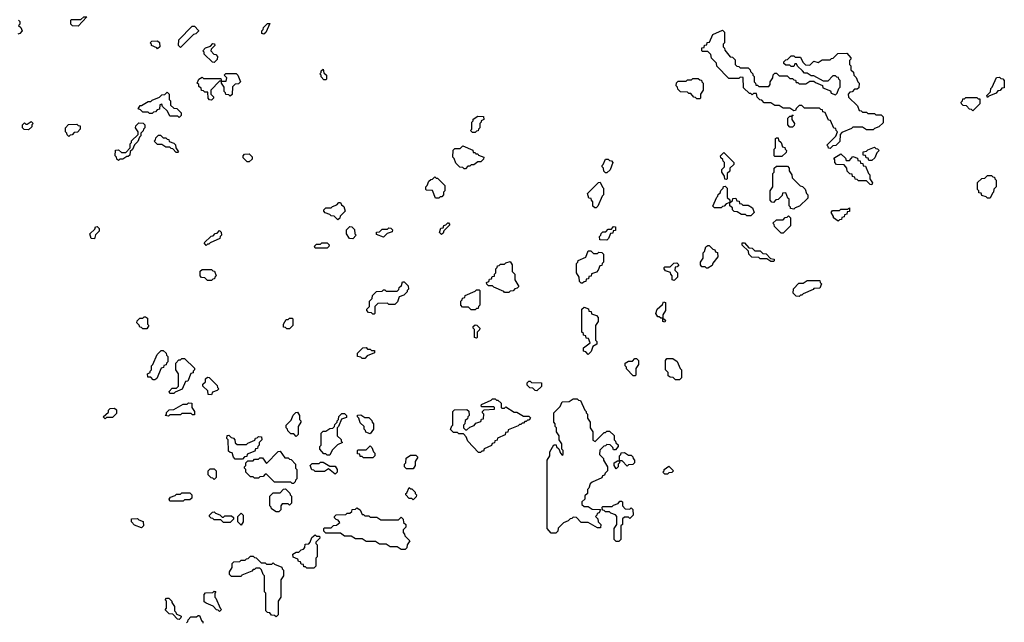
# Model space of a CAD drawing. Extents: x 2886962 to 3052311, y 540590 to 918621.
# Tile 55 of 164: x 2914499 to 2921820, y 775859 to 780338. Entities that reach past the tile are written whole.
import ezdxf

# ---------------------------------------------------------------- set-up
doc = ezdxf.new("R2010")
doc.units = 0

msp = doc.modelspace()

# ---------------------------------------------------------------- linework, layer by layer
at = {"layer": '0CON20XD'}
for points in [[(2914490, 780335), (2914500, 780325), (2914500, 780305), (2914490, 780295), (2914508.3, 780278.3), (2914517.5, 780255), (2914500, 780235), (2914485, 780230)], [(2914935, 780290), (2914891.7, 780291.7), (2914880, 780305), (2914880, 780335), (2914885, 780340), (2914955, 780340), (2914975, 780360), (2914998.3, 780358.3), (2914935, 780290)], [(2915695, 780130), (2915680, 780145), (2915681.7, 780188.3), (2915781.7, 780288.3), (2915798.3, 780288.3), (2915828.3, 780258.3), (2915828.3, 780251.7), (2915808.3, 780231.7), (2915791.7, 780228.3), (2915695, 780130)], [(2916315, 780230), (2916300, 780235), (2916300, 780255), (2916310, 780265), (2916311.7, 780278.3), (2916341.7, 780308.3), (2916358.3, 780308.3), (2916328.3, 780241.7), (2916315, 780230)], [(2920525, 779380), (2920511.7, 779381.7), (2920510, 779395), (2920500, 779405), (2920568.3, 779471.7), (2920580, 779505), (2920570, 779515), (2920568.3, 779528.3), (2920551.7, 779531.7), (2920528.3, 779588.3), (2920511.7, 779591.7), (2920488.3, 779648.3), (2920471.7, 779651.7), (2920468.3, 779668.3), (2920455, 779670), (2920445, 779680), (2920335, 779680), (2920315, 779700), (2920295, 779700), (2920271.7, 779678.3), (2920268.3, 779661.7), (2920255, 779660), (2920225, 779680), (2920175, 779680), (2920145, 779700), (2920115, 779700), (2920085, 779720), (2920035, 779720), (2920018.3, 779738.3), (2920001.7, 779741.7), (2919981.7, 779761.7), (2919978.3, 779788.3), (2919955, 779790), (2919945, 779780), (2919935, 779790), (2919925, 779790), (2919881.7, 779831.7), (2919878.3, 779908.3), (2919855, 779910), (2919845, 779900), (2919771.7, 779901.7), (2919681.7, 779991.7), (2919680, 780015), (2919641.7, 780051.7), (2919638.3, 780078.3), (2919615, 780100), (2919575, 780100), (2919570, 780105), (2919571.7, 780128.3), (2919588.3, 780131.7), (2919591.7, 780148.3), (2919608.3, 780151.7), (2919611.7, 780168.3), (2919628.3, 780171.7), (2919651.7, 780228.3), (2919725, 780260), (2919740, 780245), (2919740, 780165), (2919730, 780155), (2919730, 780135), (2919740, 780125), (2919741.7, 780111.7), (2919781.7, 780061.7), (2919798.3, 780058.3), (2919818.3, 780038.3), (2919820, 780005), (2919831.7, 779991.7), (2919845, 779990), (2919855, 779980), (2919915, 779980), (2919930, 779965), (2919931.7, 779951.7), (2919950, 779935), (2919950, 779925), (2919960, 779915), (2919960, 779875), (2919970, 779865), (2919971.7, 779851.7), (2919985, 779850), (2919995, 779840), (2920068.3, 779841.7), (2920080, 779855), (2920080, 779875), (2920100, 779905), (2920101.7, 779928.3), (2920115, 779940), (2920125, 779940), (2920145, 779920), (2920205, 779920), (2920225, 779900), (2920245, 779900), (2920255, 779890), (2920268.3, 779888.3), (2920271.7, 779871.7), (2920285, 779870), (2920295, 779860), (2920345, 779860), (2920375, 779880), (2920405, 779880), (2920415, 779870), (2920468.3, 779848.3), (2920471.7, 779831.7), (2920528.3, 779808.3), (2920531.7, 779791.7), (2920565, 779780), (2920578.3, 779791.7), (2920590, 779825), (2920600, 779835), (2920600, 779885), (2920590, 779895), (2920588.3, 779908.3), (2920575, 779910), (2920565, 779920), (2920545, 779920), (2920508.3, 779881.7), (2920475, 779880), (2920405, 779920), (2920385, 779920), (2920355, 779940), (2920335, 779940), (2920318.3, 779958.3), (2920281.7, 779991.7), (2920275, 780010), (2920261.7, 780008.3), (2920255, 779990), (2920235, 779990), (2920225, 780000), (2920195, 780000), (2920181.7, 780011.7), (2920180, 780025), (2920195, 780040), (2920208.3, 780041.7), (2920235, 780070), (2920255, 780070), (2920265, 780060), (2920305, 780060), (2920321.7, 780021.7), (2920341.7, 780001.7), (2920375, 780000), (2920405, 780030), (2920435, 780020), (2920465, 780040), (2920525, 780040), (2920535, 780050), (2920548.3, 780051.7), (2920583, 780087), (2920648.3, 780088.3), (2920680, 780055), (2920680, 780045), (2920670, 780035), (2920670, 780005), (2920680, 779995), (2920680, 779965), (2920698.3, 779948.3), (2920700, 779925), (2920718.3, 779908.3), (2920730, 779875), (2920740, 779865), (2920738.3, 779831.7), (2920725, 779820), (2920705, 779820), (2920688.3, 779801.7), (2920671.7, 779798.3), (2920660, 779785), (2920661.7, 779761.7), (2920728.3, 779698.3), (2920741.7, 779661.7), (2920755, 779660), (2920765, 779650), (2920795, 779650), (2920805, 779640), (2920855, 779640), (2920865, 779630), (2920905, 779630), (2920920, 779615), (2920918.3, 779571.7), (2920888.3, 779541.7), (2920855, 779530), (2920845, 779520), (2920795, 779520), (2920765, 779540), (2920695, 779540), (2920685, 779530), (2920611.7, 779498.3), (2920600, 779485), (2920598.3, 779431.7), (2920568.3, 779401.7), (2920545, 779400), (2920525, 779380)], [(2915525, 780120), (2915518.3, 780128.3), (2915480, 780145), (2915480, 780155), (2915470, 780165), (2915481.7, 780178.3), (2915525, 780180), (2915538.3, 780168.3), (2915540, 780135), (2915525, 780120)], [(2915945, 780020), (2915931.7, 780021.7), (2915871.7, 780081.7), (2915870, 780095), (2915860, 780105), (2915881.7, 780128.3), (2915918.3, 780141.7), (2915935, 780160), (2915948.3, 780158.3), (2915950, 780145), (2915921.7, 780118.3), (2915920, 780105), (2915941.7, 780081.7), (2915958.3, 780078.3), (2915970, 780065), (2915968.3, 780041.7), (2915945, 780020)], [(2916775, 779890), (2916761.7, 779891.7), (2916741.7, 779911.7), (2916740, 779925), (2916730, 779935), (2916740, 779945), (2916741.7, 779958.3), (2916755, 779970), (2916761.7, 779941.7), (2916780, 779925), (2916780, 779895), (2916775, 779890)], [(2915925, 779740), (2915911.7, 779741.7), (2915900, 779755), (2915898.3, 779798.3), (2915875, 779800), (2915865, 779810), (2915851.7, 779811.7), (2915848.3, 779828.3), (2915831.7, 779841.7), (2915830, 779855), (2915820, 779865), (2915830, 779895), (2915855, 779910), (2915865, 779900), (2915995, 779900), (2916000, 779880), (2916035, 779880), (2916040, 779905), (2916020, 779925), (2916031.7, 779938.3), (2916108.3, 779938.3), (2916120, 779925), (2916140, 779875), (2916125, 779860), (2916101.7, 779858.3), (2916081.7, 779838.3), (2916078.3, 779781.7), (2916065, 779770), (2916055, 779780), (2916031.7, 779781.7), (2916030, 779795), (2916020, 779805), (2916020, 779835), (2916000, 779865), (2916000, 779880), (2915985, 779880), (2915920, 779815), (2915920, 779785), (2915940, 779765), (2915940, 779755), (2915925, 779740)], [(2919555, 779750), (2919535, 779750), (2919525, 779760), (2919511.7, 779761.7), (2919488.3, 779788.3), (2919475, 779790), (2919465, 779800), (2919411.7, 779801.7), (2919391.7, 779821.7), (2919390, 779835), (2919380, 779845), (2919381.7, 779868.3), (2919395, 779880), (2919455, 779880), (2919465, 779890), (2919495, 779890), (2919505, 779900), (2919545, 779900), (2919555, 779890), (2919568.3, 779888.3), (2919570, 779875), (2919580, 779865), (2919580, 779815), (2919560, 779785), (2919560, 779755), (2919555, 779750)], [(2921695, 779760), (2921690, 779775), (2921718.3, 779801.7), (2921720, 779825), (2921730, 779835), (2921761.7, 779908.3), (2921785, 779910), (2921795, 779900), (2921808.3, 779898.3), (2921820, 779885), (2921818.3, 779831.7), (2921801.7, 779828.3), (2921788.3, 779811.7), (2921771.7, 779808.3), (2921758.3, 779791.7), (2921705, 779770), (2921695, 779760)], [(2915685, 779610), (2915675, 779620), (2915615, 779620), (2915598.3, 779658.3), (2915561.7, 779691.7), (2915555, 779710), (2915540, 779705), (2915538.3, 779671.7), (2915521.7, 779668.3), (2915508.3, 779651.7), (2915495, 779650), (2915485, 779640), (2915465, 779640), (2915455, 779650), (2915415, 779650), (2915398.3, 779668.3), (2915380, 779675), (2915395, 779700), (2915405, 779700), (2915455, 779730), (2915475, 779730), (2915485, 779740), (2915538.3, 779761.7), (2915555, 779780), (2915578.3, 779781.7), (2915595, 779800), (2915610, 779785), (2915610, 779745), (2915620, 779735), (2915621.7, 779701.7), (2915645, 779680), (2915668.3, 779678.3), (2915700, 779645), (2915700, 779625), (2915685, 779610)], [(2921585, 779660), (2921575, 779670), (2921561.7, 779671.7), (2921538.3, 779698.3), (2921515, 779700), (2921501.7, 779711.7), (2921500, 779725), (2921510, 779735), (2921511.7, 779748.3), (2921525, 779750), (2921535, 779760), (2921615, 779760), (2921625, 779750), (2921638.3, 779748.3), (2921638.3, 779711.7), (2921585, 779660)], [(2917885, 779500), (2917865, 779500), (2917850, 779515), (2917860, 779525), (2917860, 779575), (2917870, 779585), (2917871.7, 779598.3), (2917905, 779620), (2917948.3, 779618.3), (2917950, 779595), (2917930, 779585), (2917930, 779575), (2917920, 779565), (2917920, 779535), (2917910, 779525), (2917908.3, 779511.7), (2917895, 779510), (2917885, 779500)], [(2920245, 779540), (2920225, 779540), (2920210, 779555), (2920210, 779605), (2920225, 779620), (2920240, 779620), (2920245, 779630), (2920250, 779625), (2920240, 779620), (2920240, 779595), (2920260, 779565), (2920258.3, 779551.7), (2920245, 779540)], [(2914565, 779520), (2914531.7, 779521.7), (2914520, 779535), (2914520, 779555), (2914535, 779570), (2914545, 779560), (2914555, 779560), (2914585, 779580), (2914600, 779565), (2914590, 779555), (2914588.3, 779541.7), (2914565, 779520)], [(2914865, 779470), (2914851.7, 779481.7), (2914850, 779495), (2914840, 779505), (2914840, 779535), (2914861.7, 779558.3), (2914925, 779560), (2914935, 779550), (2914948.3, 779548.3), (2914950, 779525), (2914928.3, 779501.7), (2914905, 779500), (2914888.3, 779481.7), (2914875, 779480), (2914865, 779470)], [(2915235, 779290), (2915221.7, 779301.7), (2915220, 779315), (2915210, 779325), (2915211.7, 779368.3), (2915235, 779370), (2915255, 779350), (2915288.3, 779351.7), (2915320, 779385), (2915320, 779415), (2915330, 779425), (2915331.7, 779438.3), (2915380, 779485), (2915380, 779505), (2915360, 779535), (2915361.7, 779548.3), (2915385, 779570), (2915418.3, 779568.3), (2915430, 779555), (2915430, 779535), (2915420, 779525), (2915418.3, 779511.7), (2915400, 779495), (2915400, 779475), (2915390, 779465), (2915378.3, 779431.7), (2915351.7, 779408.3), (2915338.3, 779371.7), (2915321.7, 779358.3), (2915318.3, 779331.7), (2915305, 779320), (2915295, 779320), (2915265, 779300), (2915245, 779300), (2915235, 779290)], [(2915675, 779350), (2915661.7, 779351.7), (2915638.3, 779378.3), (2915625, 779380), (2915615, 779390), (2915585, 779390), (2915555, 779410), (2915525, 779410), (2915500, 779435), (2915510, 779445), (2915511.7, 779458.3), (2915531.7, 779478.3), (2915545, 779480), (2915565, 779460), (2915585, 779460), (2915595, 779450), (2915608.3, 779448.3), (2915611.7, 779431.7), (2915645, 779420), (2915658.3, 779408.3), (2915660, 779385), (2915680, 779355), (2915675, 779350)], [(2920165, 779320), (2920115, 779320), (2920110, 779325), (2920110, 779375), (2920120, 779385), (2920120, 779455), (2920125, 779460), (2920138.3, 779458.3), (2920141.7, 779441.7), (2920160, 779425), (2920171.7, 779391.7), (2920188.3, 779388.3), (2920190, 779375), (2920200, 779365), (2920198.3, 779351.7), (2920165, 779320)], [(2917815, 779230), (2917805, 779230), (2917795, 779240), (2917771.7, 779241.7), (2917741.7, 779271.7), (2917730, 779305), (2917720, 779315), (2917721.7, 779368.3), (2917735, 779380), (2917775, 779380), (2917795, 779400), (2917868.3, 779368.3), (2917871.7, 779351.7), (2917885, 779350), (2917891.7, 779341.7), (2917905, 779340), (2917911.7, 779331.7), (2917950, 779315), (2917948.3, 779301.7), (2917928.3, 779281.7), (2917905, 779280), (2917875, 779260), (2917855, 779260), (2917845, 779250), (2917831.7, 779248.3), (2917815, 779230)], [(2920835, 779290), (2920811.7, 779291.7), (2920808.3, 779308.3), (2920791.7, 779311.7), (2920788.3, 779328.3), (2920771.7, 779331.7), (2920770, 779355), (2920795, 779360), (2920805, 779370), (2920855, 779390), (2920865, 779380), (2920878.3, 779378.3), (2920890, 779365), (2920871.7, 779348.3), (2920858.3, 779311.7), (2920835, 779290)], [(2916205, 779280), (2916191.7, 779281.7), (2916161.7, 779311.7), (2916160, 779325), (2916171.7, 779338.3), (2916205, 779340), (2916228.3, 779318.3), (2916228.3, 779301.7), (2916205, 779280)], [(2918865, 779200), (2918855, 779200), (2918841.7, 779211.7), (2918840, 779235), (2918830, 779245), (2918830, 779255), (2918838.3, 779261.7), (2918855, 779300), (2918875, 779300), (2918885, 779290), (2918898.3, 779288.3), (2918910, 779275), (2918888.3, 779221.7), (2918865, 779200)], [(2919755, 779150), (2919741.7, 779151.7), (2919740, 779175), (2919720, 779205), (2919720, 779225), (2919740, 779245), (2919740, 779275), (2919730, 779285), (2919728.3, 779298.3), (2919711.7, 779311.7), (2919710, 779325), (2919735, 779350), (2919810, 779275), (2919808.3, 779261.7), (2919780, 779235), (2919778.3, 779211.7), (2919760, 779195), (2919760, 779155), (2919755, 779150)], [(2920835, 779110), (2920821.7, 779111.7), (2920795, 779140), (2920735, 779140), (2920725, 779150), (2920711.7, 779151.7), (2920708.3, 779168.3), (2920691.7, 779171.7), (2920688.3, 779188.3), (2920671.7, 779191.7), (2920651.7, 779211.7), (2920650, 779235), (2920628.3, 779258.3), (2920571.7, 779261.7), (2920560, 779275), (2920560, 779295), (2920551.7, 779308.3), (2920605, 779340), (2920638.3, 779308.3), (2920645, 779290), (2920668.3, 779291.7), (2920695, 779320), (2920728.3, 779308.3), (2920731.7, 779291.7), (2920748.3, 779288.3), (2920751.7, 779271.7), (2920768.3, 779268.3), (2920771.7, 779251.7), (2920788.3, 779248.3), (2920810, 779195), (2920820, 779185), (2920820, 779155), (2920840, 779125), (2920835, 779110)], [(2920255, 778930), (2920230, 778935), (2920230, 778945), (2920220, 778955), (2920220, 779005), (2920211.7, 779011.7), (2920195, 779050), (2920171.7, 779048.3), (2920168.3, 779031.7), (2920138.3, 779001.7), (2920121.7, 778998.3), (2920105, 778980), (2920091.7, 778981.7), (2920080, 778995), (2920080, 779065), (2920100, 779095), (2920100, 779195), (2920110, 779205), (2920110, 779235), (2920125, 779250), (2920208.3, 779248.3), (2920220, 779235), (2920220, 779215), (2920240, 779185), (2920241.7, 779161.7), (2920301.7, 779101.7), (2920318.3, 779098.3), (2920338.3, 779078.3), (2920350, 779045), (2920360, 779035), (2920358.3, 779011.7), (2920298.3, 778951.7), (2920265, 778940), (2920255, 778930)], [(2917615, 779010), (2917591.7, 779011.7), (2917568.3, 779068.3), (2917525, 779070), (2917520, 779075), (2917520, 779095), (2917530, 779105), (2917541.7, 779138.3), (2917555, 779150), (2917568.3, 779151.7), (2917585, 779170), (2917595, 779160), (2917605, 779160), (2917660, 779105), (2917660, 779065), (2917650, 779055), (2917650, 779035), (2917638.3, 779021.7), (2917625, 779020), (2917615, 779010)], [(2921715, 779010), (2921695, 779010), (2921685, 779020), (2921651.7, 779031.7), (2921648.3, 779048.3), (2921631.7, 779051.7), (2921630, 779065), (2921620, 779075), (2921621.7, 779128.3), (2921651.7, 779158.3), (2921675, 779160), (2921695, 779180), (2921725, 779180), (2921735, 779170), (2921748.3, 779168.3), (2921750, 779155), (2921760, 779145), (2921760, 779095), (2921741.7, 779078.3), (2921740, 779055), (2921731.7, 779048.3), (2921715, 779010)], [(2918785, 778940), (2918775, 778940), (2918761.7, 778951.7), (2918760, 778985), (2918750, 778995), (2918748.3, 779008.3), (2918731.7, 779011.7), (2918720, 779045), (2918801.7, 779128.3), (2918815, 779130), (2918831.7, 779091.7), (2918840, 779085), (2918840, 779035), (2918830, 779025), (2918798.3, 778951.7), (2918785, 778940)], [(2919935, 778880), (2919905, 778880), (2919895, 778890), (2919865, 778890), (2919835, 778910), (2919811.7, 778911.7), (2919800, 778925), (2919798.3, 778938.3), (2919780, 778955), (2919780, 778980), (2919751.7, 778968.3), (2919738.3, 778951.7), (2919725, 778950), (2919715, 778940), (2919665, 778940), (2919651.7, 778951.7), (2919681.7, 779018.3), (2919690, 779025), (2919691.7, 779038.3), (2919708.3, 779051.7), (2919711.7, 779068.3), (2919730, 779085), (2919731.7, 779098.3), (2919745, 779100), (2919760, 779085), (2919760, 779015), (2919778.3, 778998.3), (2919780, 778980), (2919798.3, 778991.7), (2919801.7, 779008.3), (2919825, 779010), (2919831.7, 778991.7), (2919848.3, 778988.3), (2919851.7, 778971.7), (2919865, 778970), (2919875, 778960), (2919915, 778960), (2919948.3, 778938.3), (2919960, 778905), (2919935, 778880)], [(2916865, 778850), (2916838.3, 778878.3), (2916815, 778880), (2916805, 778890), (2916771.7, 778901.7), (2916760, 778915), (2916760, 778925), (2916775, 778940), (2916815, 778940), (2916825, 778950), (2916858.3, 778961.7), (2916871.7, 778978.3), (2916885, 778980), (2916891.7, 778961.7), (2916908.3, 778948.3), (2916920, 778915), (2916881.7, 778878.3), (2916878.3, 778861.7), (2916865, 778850)], [(2920585, 778840), (2920550, 778865), (2920550, 778875), (2920532.5, 778905), (2920541.7, 778918.3), (2920595, 778920), (2920605, 778930), (2920655, 778930), (2920668.3, 778938.3), (2920668.3, 778911.7), (2920651.7, 778908.3), (2920648.3, 778891.7), (2920631.7, 778888.3), (2920628.3, 778871.7), (2920611.7, 778868.3), (2920608.3, 778851.7), (2920595, 778850), (2920585, 778840)], [(2920175, 778750), (2920161.7, 778751.7), (2920111.7, 778801.7), (2920110, 778815), (2920100, 778825), (2920125, 778850), (2920175, 778850), (2920191.7, 778868.3), (2920205, 778870), (2920215, 778880), (2920230, 778865), (2920230, 778805), (2920175, 778750)], [(2915055, 778710), (2915031.7, 778711.7), (2915020, 778745), (2915058.3, 778781.7), (2915061.7, 778798.3), (2915075, 778800), (2915090, 778785), (2915090, 778765), (2915061.7, 778738.3), (2915055, 778710)], [(2916975, 778710), (2916951.7, 778711.7), (2916930, 778745), (2916930, 778775), (2916955, 778800), (2916968.3, 778798.3), (2916988.3, 778778.3), (2916990, 778745), (2917000, 778735), (2916975, 778710)], [(2917205, 778720), (2917151.7, 778741.7), (2917151.7, 778758.3), (2917175, 778760), (2917195, 778780), (2917235, 778780), (2917245, 778790), (2917258.3, 778788.3), (2917270, 778775), (2917268.3, 778761.7), (2917231.7, 778748.3), (2917205, 778720)], [(2917635, 778740), (2917620, 778755), (2917631.7, 778788.3), (2917648.3, 778791.7), (2917651.7, 778808.3), (2917668.3, 778811.7), (2917681.7, 778828.3), (2917688.3, 778828.3), (2917698.3, 778811.7), (2917651.7, 778768.3), (2917648.3, 778751.7), (2917635, 778740)], [(2918865, 778700), (2918811.7, 778701.7), (2918810, 778725), (2918820, 778735), (2918821.7, 778748.3), (2918835, 778760), (2918858.3, 778761.7), (2918875, 778780), (2918898.3, 778781.7), (2918915, 778800), (2918928.3, 778798.3), (2918928.3, 778771.7), (2918911.7, 778768.3), (2918908.3, 778751.7), (2918891.7, 778748.3), (2918878.3, 778711.7), (2918865, 778700)], [(2915885, 778660), (2915871.7, 778678.3), (2915921.7, 778728.3), (2915938.3, 778731.7), (2915951.7, 778748.3), (2915968.3, 778751.7), (2915985, 778770), (2915998.3, 778758.3), (2916000, 778735), (2915990, 778725), (2915988.3, 778711.7), (2915915, 778680), (2915905, 778670), (2915895, 778670), (2915885, 778660)], [(2916785, 778640), (2916695, 778640), (2916690, 778655), (2916705, 778670), (2916735, 778670), (2916745, 778680), (2916785, 778680), (2916800, 778665), (2916798.3, 778651.7), (2916785, 778640)], [(2919615, 778490), (2919605, 778490), (2919595, 778500), (2919571.7, 778501.7), (2919560, 778515), (2919560, 778535), (2919580, 778565), (2919580, 778605), (2919590, 778615), (2919601.7, 778648.3), (2919615, 778660), (2919625, 778660), (2919651.7, 778631.7), (2919668.3, 778628.3), (2919671.7, 778611.7), (2919688.3, 778608.3), (2919690, 778575), (2919651.7, 778528.3), (2919648.3, 778511.7), (2919615, 778490)], [(2920105, 778540), (2920085, 778540), (2920055, 778560), (2920005, 778560), (2919995, 778570), (2919941.7, 778571.7), (2919920, 778595), (2919918.3, 778618.3), (2919871.7, 778661.7), (2919871.7, 778678.3), (2919888.3, 778678.3), (2919921.7, 778641.7), (2919945, 778640), (2919965, 778620), (2920005, 778620), (2920025, 778600), (2920048.3, 778598.3), (2920081.7, 778561.7), (2920108.3, 778558.3), (2920110, 778545), (2920105, 778540)], [(2918685, 778380), (2918675, 778380), (2918661.7, 778391.7), (2918660, 778425), (2918640, 778455), (2918640, 778525), (2918650, 778535), (2918651.7, 778548.3), (2918708.3, 778571.7), (2918725, 778620), (2918745, 778620), (2918765, 778600), (2918795, 778600), (2918805, 778610), (2918828.3, 778608.3), (2918840, 778595), (2918840, 778535), (2918830, 778525), (2918828.3, 778511.7), (2918811.7, 778508.3), (2918800, 778475), (2918788.3, 778461.7), (2918751.7, 778448.3), (2918748.3, 778431.7), (2918731.7, 778428.3), (2918728.3, 778411.7), (2918711.7, 778408.3), (2918708.3, 778391.7), (2918695, 778390), (2918685, 778380)], [(2918135, 778310), (2918105, 778310), (2918098.3, 778318.3), (2918025, 778350), (2918015, 778360), (2917985, 778360), (2917971.7, 778371.7), (2917970, 778385), (2917988.3, 778391.7), (2917991.7, 778408.3), (2918008.3, 778411.7), (2918011.7, 778428.3), (2918028.3, 778431.7), (2918030, 778445), (2918040, 778455), (2918040, 778485), (2918050, 778495), (2918051.7, 778508.3), (2918065, 778510), (2918075, 778520), (2918105, 778520), (2918115, 778530), (2918145, 778540), (2918160, 778515), (2918160, 778465), (2918180, 778445), (2918180, 778405), (2918210, 778355), (2918198.3, 778341.7), (2918181.7, 778338.3), (2918168.3, 778321.7), (2918145, 778320), (2918135, 778310)], [(2919365, 778400), (2919350, 778405), (2919350, 778435), (2919340, 778445), (2919338.3, 778458.3), (2919301.7, 778471.7), (2919290, 778485), (2919290, 778495), (2919295, 778500), (2919335, 778500), (2919361.7, 778528.3), (2919385, 778530), (2919400, 778515), (2919388.3, 778501.7), (2919371.7, 778498.3), (2919370, 778475), (2919390, 778455), (2919390, 778425), (2919365, 778400)], [(2915925, 778400), (2915895, 778400), (2915875, 778420), (2915851.7, 778421.7), (2915840, 778435), (2915841.7, 778468.3), (2915855, 778480), (2915925, 778480), (2915935, 778470), (2915948.3, 778468.3), (2915960, 778435), (2915950, 778425), (2915948.3, 778411.7), (2915935, 778410), (2915925, 778400)], [(2917135, 778150), (2917125, 778150), (2917115, 778160), (2917091.7, 778161.7), (2917080, 778175), (2917080, 778185), (2917100, 778205), (2917100, 778245), (2917120, 778265), (2917121.7, 778288.3), (2917151.7, 778318.3), (2917195, 778320), (2917205, 778330), (2917215, 778330), (2917225, 778320), (2917305, 778320), (2917318.3, 778331.7), (2917321.7, 778348.3), (2917338.3, 778361.7), (2917345, 778390), (2917358.3, 778388.3), (2917388.3, 778358.3), (2917390, 778335), (2917380, 778325), (2917380, 778315), (2917355, 778290), (2917321.7, 778278.3), (2917308.3, 778241.7), (2917288.3, 778221.7), (2917245, 778220), (2917235, 778230), (2917161.7, 778228.3), (2917140, 778205), (2917140, 778155), (2917135, 778150)], [(2920295, 778280), (2920271.7, 778281.7), (2920250, 778305), (2920251.7, 778338.3), (2920291.7, 778378.3), (2920325, 778380), (2920355, 778400), (2920448.3, 778398.3), (2920450, 778385), (2920460, 778375), (2920448.3, 778341.7), (2920405, 778340), (2920398.3, 778331.7), (2920325, 778300), (2920315, 778290), (2920305, 778290), (2920295, 778280)], [(2917885, 778180), (2917855, 778180), (2917835, 778200), (2917791.7, 778201.7), (2917780, 778215), (2917780, 778245), (2917790, 778255), (2917791.7, 778268.3), (2917808.3, 778271.7), (2917811.7, 778288.3), (2917885, 778320), (2917895, 778330), (2917915, 778330), (2917920, 778325), (2917920, 778215), (2917910, 778205), (2917908.3, 778191.7), (2917895, 778190), (2917885, 778180)], [(2918725, 777850), (2918708.3, 777868.3), (2918690, 777875), (2918691.7, 777898.3), (2918740, 777935), (2918728.3, 777968.3), (2918711.7, 777971.7), (2918708.3, 777988.3), (2918691.7, 777991.7), (2918690, 778005), (2918680, 778015), (2918680, 778185), (2918695, 778200), (2918728.3, 778188.3), (2918731.7, 778171.7), (2918748.3, 778168.3), (2918751.7, 778151.7), (2918788.3, 778138.3), (2918800, 778125), (2918800, 778095), (2918780, 778065), (2918780, 777955), (2918790, 777945), (2918790, 777925), (2918761.7, 777908.3), (2918748.3, 777871.7), (2918725, 777850)], [(2919295, 778090), (2919280, 778095), (2919280, 778120), (2919265, 778120), (2919255, 778130), (2919245, 778130), (2919230, 778155), (2919240, 778185), (2919278.3, 778221.7), (2919285, 778240), (2919300, 778235), (2919300, 778175), (2919280, 778145), (2919280, 778120), (2919300, 778105), (2919295, 778090)], [(2915445, 778040), (2915415, 778040), (2915405, 778050), (2915391.7, 778051.7), (2915388.3, 778068.3), (2915370, 778085), (2915371.7, 778098.3), (2915391.7, 778118.3), (2915415, 778120), (2915425, 778130), (2915435, 778130), (2915448.3, 778118.3), (2915450, 778075), (2915460, 778065), (2915445, 778040)], [(2916505, 778040), (2916485, 778040), (2916475, 778050), (2916461.7, 778051.7), (2916460, 778075), (2916481.7, 778108.3), (2916495, 778110), (2916505, 778120), (2916525, 778120), (2916530, 778115), (2916530, 778065), (2916505, 778040)], [(2917895, 777970), (2917880, 777975), (2917880, 778035), (2917870, 778045), (2917871.7, 778058.3), (2917885, 778070), (2917898.3, 778068.3), (2917920, 778045), (2917918.3, 778031.7), (2917900, 778015), (2917900, 777975), (2917895, 777970)], [(2915505, 777660), (2915491.7, 777661.7), (2915475, 777680), (2915451.7, 777681.7), (2915450, 777705), (2915470, 777715), (2915470, 777725), (2915480, 777735), (2915480, 777765), (2915490, 777775), (2915521.7, 777848.3), (2915551.7, 777878.3), (2915565, 777880), (2915588.3, 777858.3), (2915590, 777845), (2915600, 777835), (2915600, 777795), (2915590, 777785), (2915588.3, 777771.7), (2915571.7, 777768.3), (2915568.3, 777751.7), (2915551.7, 777748.3), (2915518.3, 777671.7), (2915505, 777660)], [(2917065, 777820), (2917045, 777820), (2917035, 777830), (2917010, 777835), (2917011.7, 777858.3), (2917051.7, 777898.3), (2917075, 777900), (2917085, 777890), (2917105, 777890), (2917115, 777880), (2917138.3, 777878.3), (2917138.3, 777861.7), (2917081.7, 777838.3), (2917065, 777820)], [(2915645, 777560), (2915615, 777560), (2915610, 777575), (2915631.7, 777598.3), (2915665, 777600), (2915680, 777615), (2915680, 777705), (2915660, 777735), (2915660, 777785), (2915681.7, 777808.3), (2915695, 777810), (2915705, 777820), (2915725, 777820), (2915798.3, 777748.3), (2915800, 777735), (2915790, 777725), (2915788.3, 777711.7), (2915771.7, 777708.3), (2915748.3, 777651.7), (2915731.7, 777648.3), (2915708.3, 777591.7), (2915655, 777570), (2915645, 777560)], [(2919075, 777690), (2919061.7, 777691.7), (2919011.7, 777741.7), (2919010, 777755), (2919000, 777765), (2919000, 777785), (2919025, 777800), (2919055, 777800), (2919071.7, 777818.3), (2919085, 777820), (2919100, 777805), (2919100, 777775), (2919080, 777745), (2919080, 777695), (2919075, 777690)], [(2919405, 777660), (2919375, 777660), (2919358.3, 777678.3), (2919335, 777680), (2919321.7, 777691.7), (2919320, 777715), (2919300, 777735), (2919300, 777805), (2919311.7, 777818.3), (2919355, 777820), (2919388.3, 777798.3), (2919410, 777745), (2919420, 777735), (2919420, 777675), (2919405, 777660)], [(2915925, 777550), (2915901.7, 777551.7), (2915898.3, 777578.3), (2915860, 777615), (2915861.7, 777628.3), (2915880, 777645), (2915881.7, 777668.3), (2915895, 777680), (2915908.3, 777678.3), (2915968.3, 777618.3), (2915970, 777605), (2915980, 777595), (2915968.3, 777581.7), (2915931.7, 777568.3), (2915925, 777550)], [(2918345, 777580), (2918331.7, 777581.7), (2918315, 777600), (2918291.7, 777601.7), (2918271.7, 777621.7), (2918271.7, 777638.3), (2918285, 777650), (2918295, 777650), (2918305, 777640), (2918378.3, 777638.3), (2918378.3, 777611.7), (2918345, 777580)], [(2915605, 777390), (2915580, 777395), (2915590, 777405), (2915591.7, 777418.3), (2915611.7, 777438.3), (2915645, 777440), (2915715, 777480), (2915745, 777480), (2915755, 777490), (2915778.3, 777488.3), (2915780, 777455), (2915800, 777425), (2915798.3, 777401.7), (2915785, 777400), (2915775, 777410), (2915705, 777410), (2915695, 777400), (2915615, 777400), (2915605, 777390)], [(2917925, 777120), (2917911.7, 777121.7), (2917830, 777205), (2917818.3, 777238.3), (2917798.3, 777258.3), (2917765, 777260), (2917755, 777270), (2917725, 777270), (2917701.7, 777291.7), (2917711.7, 777318.3), (2917720, 777325), (2917720, 777425), (2917731.7, 777438.3), (2917825, 777440), (2917838.3, 777428.3), (2917840, 777395), (2917830, 777385), (2917828.3, 777371.7), (2917811.7, 777358.3), (2917810, 777335), (2917800, 777325), (2917800, 777305), (2917815, 777290), (2917825, 777290), (2917845, 777310), (2917878.3, 777321.7), (2917891.7, 777338.3), (2917928.3, 777351.7), (2917931.7, 777368.3), (2917948.3, 777371.7), (2917950, 777405), (2917940, 777415), (2917940, 777425), (2917951.7, 777438.3), (2918028.3, 777441.7), (2918030, 777455), (2918025, 777460), (2917935, 777460), (2917930, 777465), (2917931.7, 777478.3), (2918005, 777510), (2918015, 777520), (2918035, 777520), (2918045, 777510), (2918055, 777510), (2918078.3, 777488.3), (2918080, 777455), (2918085, 777450), (2918105, 777450), (2918115, 777460), (2918175, 777420), (2918195, 777420), (2918245, 777390), (2918285, 777390), (2918298.3, 777378.3), (2918288.3, 777361.7), (2918275, 777360), (2918265, 777350), (2918255, 777350), (2918245, 777340), (2918235, 777340), (2918225, 777330), (2918215, 777330), (2918205, 777320), (2918131.7, 777288.3), (2918128.3, 777271.7), (2918111.7, 777268.3), (2918108.3, 777251.7), (2918051.7, 777228.3), (2918048.3, 777211.7), (2918031.7, 777208.3), (2918028.3, 777191.7), (2918011.7, 777188.3), (2918008.3, 777171.7), (2917951.7, 777148.3), (2917948.3, 777131.7), (2917935, 777130), (2917925, 777120)], [(2918485, 776520), (2918451.7, 776521.7), (2918420, 776555), (2918420, 777065), (2918440, 777095), (2918440, 777125), (2918471.7, 777178.3), (2918488.3, 777178.3), (2918491.7, 777161.7), (2918508.3, 777148.3), (2918520, 777115), (2918531.7, 777101.7), (2918540, 777105), (2918540, 777135), (2918530, 777145), (2918530, 777185), (2918510, 777215), (2918510, 777245), (2918490, 777275), (2918490, 777305), (2918480, 777315), (2918480, 777335), (2918470, 777345), (2918470, 777415), (2918518.3, 777461.7), (2918531.7, 777498.3), (2918585, 777500), (2918615, 777520), (2918645, 777520), (2918655, 777510), (2918668.3, 777508.3), (2918700, 777435), (2918710, 777425), (2918710, 777415), (2918720, 777405), (2918720, 777375), (2918740, 777345), (2918740, 777305), (2918760, 777275), (2918761.7, 777211.7), (2918778.3, 777201.7), (2918845, 777270), (2918855, 777270), (2918865, 777280), (2918885, 777280), (2918918.3, 777248.3), (2918920, 777215), (2918930, 777205), (2918931.7, 777191.7), (2918948.3, 777178.3), (2918950, 777165), (2918928.3, 777141.7), (2918915, 777140), (2918908.3, 777158.3), (2918888.3, 777178.3), (2918865, 777180), (2918855, 777170), (2918841.7, 777168.3), (2918811.7, 777138.3), (2918810, 777105), (2918840, 777075), (2918840, 777065), (2918870, 777015), (2918870, 776985), (2918851.7, 776968.3), (2918848.3, 776951.7), (2918831.7, 776948.3), (2918828.3, 776931.7), (2918755, 776900), (2918741.7, 776888.3), (2918730, 776855), (2918720, 776845), (2918720, 776815), (2918701.7, 776798.3), (2918700, 776775), (2918680, 776755), (2918680, 776735), (2918695, 776720), (2918725, 776720), (2918755, 776700), (2918818.3, 776698.3), (2918808.3, 776671.7), (2918791.7, 776668.3), (2918790, 776655), (2918780, 776645), (2918798.3, 776628.3), (2918800, 776605), (2918820, 776585), (2918818.3, 776561.7), (2918795, 776560), (2918725, 776600), (2918675, 776600), (2918638.3, 776638.3), (2918615, 776640), (2918605, 776630), (2918591.7, 776628.3), (2918578.3, 776611.7), (2918541.7, 776598.3), (2918501.7, 776558.3), (2918500, 776535), (2918485, 776520)], [(2915135, 777370), (2915120, 777385), (2915158.3, 777421.7), (2915160, 777435), (2915171.7, 777448.3), (2915205, 777450), (2915218.3, 777438.3), (2915218.3, 777411.7), (2915188.3, 777381.7), (2915145, 777380), (2915135, 777370)], [(2916555, 777240), (2916538.3, 777258.3), (2916515, 777260), (2916491.7, 777281.7), (2916490, 777295), (2916480, 777305), (2916480, 777325), (2916518.3, 777361.7), (2916531.7, 777398.3), (2916551.7, 777418.3), (2916565, 777420), (2916580, 777395), (2916580, 777365), (2916590, 777355), (2916590, 777345), (2916570, 777315), (2916570, 777255), (2916555, 777240)], [(2916805, 777100), (2916785, 777100), (2916775, 777110), (2916761.7, 777111.7), (2916730, 777145), (2916730, 777165), (2916740, 777175), (2916740, 777265), (2916755, 777280), (2916775, 777280), (2916805, 777300), (2916828.3, 777301.7), (2916840, 777315), (2916841.7, 777328.3), (2916860, 777345), (2916860, 777355), (2916870, 777365), (2916871.7, 777388.3), (2916895, 777410), (2916915, 777410), (2916930, 777395), (2916928.3, 777381.7), (2916891.7, 777368.3), (2916870, 777315), (2916860, 777305), (2916860, 777245), (2916888.3, 777218.3), (2916890, 777205), (2916900, 777195), (2916861.7, 777178.3), (2916821.7, 777138.3), (2916805, 777100)], [(2917105, 777260), (2917071.7, 777271.7), (2917070, 777285), (2917060, 777295), (2917060, 777315), (2917031.7, 777341.7), (2917020, 777375), (2917010, 777385), (2917011.7, 777398.3), (2917035, 777400), (2917065, 777380), (2917095, 777380), (2917118.3, 777358.3), (2917120, 777345), (2917130, 777335), (2917130, 777295), (2917105, 777260)], [(2916155, 777070), (2916101.7, 777071.7), (2916090, 777085), (2916078.3, 777118.3), (2916065, 777120), (2916051.7, 777131.7), (2916050, 777215), (2916040, 777225), (2916041.7, 777248.3), (2916055, 777250), (2916071.7, 777231.7), (2916088.3, 777228.3), (2916100, 777215), (2916101.7, 777191.7), (2916115, 777180), (2916185, 777180), (2916195, 777190), (2916248.3, 777211.7), (2916251.7, 777228.3), (2916265, 777230), (2916275, 777240), (2916298.3, 777238.3), (2916300, 777215), (2916280, 777195), (2916280, 777175), (2916270, 777165), (2916268.3, 777151.7), (2916251.7, 777148.3), (2916248.3, 777131.7), (2916191.7, 777108.3), (2916188.3, 777091.7), (2916171.7, 777088.3), (2916155, 777070)], [(2916535, 776890), (2916525, 776890), (2916515, 776900), (2916395, 776900), (2916335, 776960), (2916325, 776960), (2916308.3, 776941.7), (2916285, 776940), (2916275, 776930), (2916245, 776930), (2916235, 776940), (2916215, 776940), (2916180, 776975), (2916180, 776995), (2916170, 777005), (2916170, 777015), (2916180, 777025), (2916180, 777045), (2916195, 777060), (2916235, 777060), (2916245, 777070), (2916275, 777070), (2916285, 777080), (2916305, 777080), (2916335, 777040), (2916421.7, 777128.3), (2916435, 777130), (2916471.7, 777081.7), (2916495, 777080), (2916505, 777070), (2916518.3, 777068.3), (2916550, 777035), (2916550, 777005), (2916560, 776995), (2916560, 776925), (2916550, 776915), (2916548.3, 776901.7), (2916535, 776890)], [(2917125, 777080), (2917055, 777080), (2917045, 777090), (2917031.7, 777091.7), (2917028.3, 777108.3), (2917011.7, 777111.7), (2917010, 777135), (2917015, 777140), (2917075, 777140), (2917105, 777170), (2917118.3, 777158.3), (2917130, 777125), (2917140, 777115), (2917140, 777095), (2917125, 777080)], [(2917425, 777000), (2917375, 777000), (2917360, 777015), (2917360, 777035), (2917370, 777045), (2917371.7, 777078.3), (2917405, 777100), (2917445, 777100), (2917460, 777085), (2917440, 777055), (2917440, 777025), (2917425, 777000)], [(2918935, 777000), (2918920, 777025), (2918920, 777045), (2918945, 777060), (2918960, 777060), (2918960, 777095), (2918970, 777105), (2918971.7, 777118.3), (2918995, 777120), (2919025, 777100), (2919045, 777100), (2919058.3, 777088.3), (2919060, 777075), (2919070, 777065), (2919070, 777045), (2919058.3, 777031.7), (2919025, 777030), (2919015, 777020), (2918978.3, 777058.3), (2918960, 777060), (2918960, 777045), (2918950, 777035), (2918950, 777015), (2918935, 777000)], [(2916845, 776960), (2916795, 777000), (2916765, 776980), (2916695, 776980), (2916685, 776990), (2916671.7, 776991.7), (2916660, 777025), (2916675, 777040), (2916725, 777040), (2916735, 777050), (2916755, 777050), (2916805, 777020), (2916845, 777020), (2916860, 776995), (2916860, 776975), (2916845, 776960)], [(2915945, 776920), (2915935, 776930), (2915921.7, 776931.7), (2915900, 776955), (2915900, 776985), (2915915, 777000), (2915945, 777000), (2915960, 776985), (2915960, 776935), (2915945, 776920)], [(2919315, 776960), (2919295, 776960), (2919280, 776975), (2919290, 776985), (2919290, 776995), (2919325, 777020), (2919360, 776985), (2919348.3, 776971.7), (2919325, 776970), (2919315, 776960)], [(2915715, 776760), (2915615, 776760), (2915610, 776775), (2915621.7, 776788.3), (2915655, 776800), (2915665, 776810), (2915695, 776810), (2915705, 776820), (2915765, 776820), (2915780, 776805), (2915778.3, 776781.7), (2915765, 776770), (2915725, 776770), (2915715, 776760)], [(2916425, 776680), (2916405, 776680), (2916371.7, 776701.7), (2916370, 776715), (2916360, 776725), (2916360, 776795), (2916385, 776820), (2916435, 776820), (2916461.7, 776848.3), (2916475, 776850), (2916508.3, 776818.3), (2916510, 776805), (2916520, 776795), (2916520, 776745), (2916505, 776730), (2916495, 776740), (2916451.7, 776738.3), (2916440, 776725), (2916440, 776695), (2916425, 776680)], [(2917425, 776770), (2917415, 776780), (2917395, 776780), (2917370, 776805), (2917370, 776815), (2917378.3, 776821.7), (2917395, 776860), (2917405, 776850), (2917415, 776850), (2917440, 776825), (2917440, 776815), (2917450, 776805), (2917448.3, 776791.7), (2917425, 776770)], [(2918955, 776460), (2918935, 776460), (2918920, 776475), (2918920, 776555), (2918940, 776585), (2918940, 776645), (2918928.3, 776658.3), (2918895, 776670), (2918885, 776680), (2918855, 776680), (2918845, 776690), (2918831.7, 776691.7), (2918830, 776715), (2918835, 776720), (2918905, 776720), (2918915, 776730), (2918948.3, 776741.7), (2918961.7, 776758.3), (2918975, 776760), (2918980, 776755), (2918980, 776725), (2919001.7, 776701.7), (2919035, 776700), (2919045, 776710), (2919058.3, 776698.3), (2919060, 776655), (2919035, 776630), (2919025, 776640), (2918995, 776640), (2918981.7, 776628.3), (2918980, 776585), (2918970, 776575), (2918970, 776475), (2918955, 776460)], [(2916065, 776600), (2916015, 776600), (2915995, 776620), (2915945, 776620), (2915935, 776630), (2915921.7, 776631.7), (2915910, 776645), (2915910, 776655), (2915931.7, 776678.3), (2915945, 776680), (2915955, 776670), (2915988.3, 776658.3), (2916005, 776640), (2916015, 776640), (2916025, 776650), (2916075, 776650), (2916088.3, 776638.3), (2916090, 776625), (2916065, 776600)], [(2916145, 776580), (2916120, 776605), (2916120, 776645), (2916145, 776670), (2916160, 776655), (2916160, 776605), (2916145, 776580)], [(2917365, 776400), (2917335, 776400), (2917305, 776420), (2917255, 776420), (2917225, 776440), (2917175, 776440), (2917145, 776460), (2917075, 776460), (2917045, 776480), (2916995, 776480), (2916965, 776500), (2916915, 776500), (2916885, 776520), (2916775, 776520), (2916760, 776535), (2916760, 776555), (2916765, 776560), (2916815, 776560), (2916831.7, 776578.3), (2916855, 776580), (2916878.3, 776601.7), (2916868.3, 776618.3), (2916851.7, 776621.7), (2916840, 776635), (2916840, 776645), (2916851.7, 776658.3), (2916925, 776660), (2916935, 776670), (2916955, 776670), (2916968.3, 776681.7), (2916971.7, 776698.3), (2916995, 776700), (2917005, 776710), (2917030, 776695), (2917045, 776660), (2917055, 776660), (2917065, 776650), (2917095, 776650), (2917105, 776640), (2917155, 776640), (2917185, 776620), (2917315, 776620), (2917335, 776640), (2917350, 776625), (2917351.7, 776601.7), (2917370, 776585), (2917370, 776565), (2917350, 776545), (2917350, 776525), (2917360, 776515), (2917361.7, 776501.7), (2917400, 776465), (2917380, 776435), (2917378.3, 776411.7), (2917365, 776400)], [(2915405, 776560), (2915351.7, 776581.7), (2915330, 776605), (2915331.7, 776628.3), (2915375, 776630), (2915385, 776620), (2915418.3, 776608.3), (2915420, 776575), (2915405, 776560)], [(2916685, 776260), (2916635, 776260), (2916625, 776270), (2916611.7, 776271.7), (2916608.3, 776288.3), (2916591.7, 776291.7), (2916588.3, 776308.3), (2916571.7, 776311.7), (2916568.3, 776328.3), (2916531.7, 776341.7), (2916530, 776365), (2916555, 776380), (2916575, 776380), (2916591.7, 776398.3), (2916608.3, 776401.7), (2916620, 776415), (2916621.7, 776438.3), (2916648.3, 776441.7), (2916660, 776455), (2916671.7, 776488.3), (2916695, 776510), (2916705, 776500), (2916728.3, 776498.3), (2916730, 776485), (2916700, 776455), (2916700, 776445), (2916710, 776435), (2916710, 776345), (2916700, 776335), (2916700, 776275), (2916685, 776260)], [(2916405, 775900), (2916395, 775910), (2916371.7, 775911.7), (2916358.3, 775928.3), (2916341.7, 775931.7), (2916330, 775945), (2916330, 776075), (2916320, 776085), (2916320, 776205), (2916310, 776215), (2916298.3, 776248.3), (2916285, 776260), (2916255, 776260), (2916245, 776250), (2916235, 776250), (2916225, 776240), (2916151.7, 776208.3), (2916145, 776200), (2916075, 776200), (2916060, 776215), (2916060, 776235), (2916080, 776265), (2916080, 776295), (2916091.7, 776308.3), (2916135, 776310), (2916145, 776320), (2916175, 776320), (2916185, 776330), (2916198.3, 776331.7), (2916215, 776350), (2916235, 776350), (2916245, 776340), (2916258.3, 776338.3), (2916295, 776300), (2916325, 776300), (2916335, 776290), (2916375, 776290), (2916385, 776300), (2916395, 776290), (2916448.3, 776268.3), (2916450, 776255), (2916460, 776245), (2916460, 776205), (2916440, 776175), (2916440, 776045), (2916420, 776015), (2916420, 775915), (2916405, 775900)], [(2915985, 775940), (2915975, 775950), (2915961.7, 775951.7), (2915938.3, 775978.3), (2915885, 776000), (2915871.7, 776011.7), (2915870, 776065), (2915881.7, 776078.3), (2915935, 776080), (2915945, 776090), (2915958.3, 776088.3), (2915950, 776075), (2915950, 776045), (2915958.3, 776038.3), (2915990, 775965), (2916000, 775955), (2915985, 775940)], [(2915685, 775880), (2915671.7, 775881.7), (2915638.3, 775918.3), (2915611.7, 775921.7), (2915581.7, 775951.7), (2915590, 775965), (2915590, 776015), (2915580, 776025), (2915591.7, 776038.3), (2915608.3, 776038.3), (2915630, 776015), (2915630, 776005), (2915650, 775975), (2915650, 775945), (2915660, 775935), (2915661.7, 775921.7), (2915700, 775905), (2915698.3, 775891.7), (2915685, 775880)], [(2915740, 775855), (2915750, 775865), (2915751.7, 775878.3), (2915771.7, 775898.3), (2915815, 775900), (2915825, 775910), (2915835, 775910), (2915851.7, 775871.7), (2915860, 775865), (2915861.7, 775851.7)]]:
    msp.add_lwpolyline(points, dxfattribs=at)

doc.saveas('drawing.dxf')
